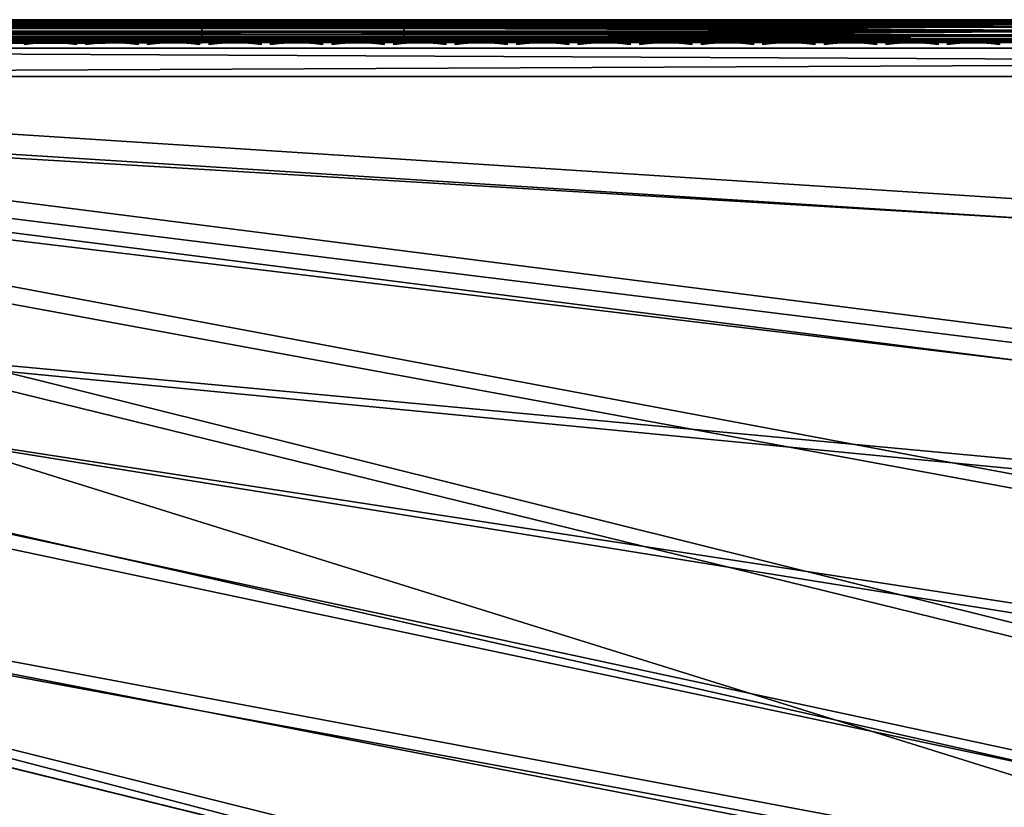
# Model space of a CAD drawing. Header units: inches. Extents: x -6.6 to 28, y -34.7 to 0.
# Tile 74 of 118: x 6.6 to 10.9, y -3.5 to 0. Entities that reach past the tile are written whole.
import ezdxf

# ---------------------------------------------------------------- set-up
doc = ezdxf.new("R2010")
doc.units = ezdxf.units.IN
doc.header["$LTSCALE"] = 0.03937
doc.header["$MEASUREMENT"] = 0
for name, color, linetype in [('A-FURN-3-ST', 151, 'Continuous'), ('A-FURN-3-ST-SEAM', 250, 'Continuous'), ('A-FURN-3-STITCH', 15, 'Continuous')]:
    doc.layers.add(name, color=color, linetype=linetype)
doc.layers.add('A-FURN-3-ST-LM', color=7, linetype='Continuous', true_color=0xffbd7a)

msp = doc.modelspace()

# ---------------------------------------------------------------- meshes
at = {"layer": 'A-FURN-3-ST'}
mesh = msp.add_polyface(dxfattribs=at)
corners = [(25.4519, -12.8555, 17.3055), (25.7576, -12.0646, 17.3055), (25.6619, -12.029, 17.5024), (25.3571, -12.8175, 17.5024), (25.528, -11.9791, 17.6781), (25.2245, -12.7644, 17.6781), (25.3632, -11.9178, 17.8209), (25.0613, -12.699, 17.8209), (25.1786, -11.849, 17.9228), (24.8785, -12.6257, 17.9228), (24.9868, -11.7776, 17.9817), (24.6885, -12.5496, 17.9817), (24.9001, -11.4336, 18), (25.2647, -11.0027, 17.9817), (25.4185, -9.8873, 18), (25.5222, -10.2256, 17.9817), (25.7595, -9.4471, 17.9817), (25.7173, -10.2876, 17.9228), (25.9559, -9.5044, 17.9228), (25.9457, -11.2375, 17.5024), (25.8106, -11.1909, 17.6781), (25.6444, -11.1336, 17.8209), (25.4582, -11.0694, 17.9228), (25.4785, -12.997, 16.9008), (26.0555, -11.4685, 16.9008), (25.8128, -12.0852, 17.1009), (25.8612, -8.3176, 18), (24.3071, -12.9529, 18), (25.9049, -10.3473, 17.8209), (25.4887, -12.8702, 5.2891), (25.4361, -12.8491, 5.1956), (25.7416, -12.0587, 5.1956), (25.7947, -12.0784, 5.2891), (25.3676, -12.8216, 5.1182), (25.6724, -12.0329, 5.1182), (25.2269, -12.7653, 5.0303), (25.5304, -11.98, 5.0303), (25.813, -11.1917, 5.0303), (25.9563, -11.2412, 5.1182), (25.0228, -12.8135, 5), (25.5916, -11.3069, 5), (26.0638, -11.4714, 5.5004), (25.4866, -13.0002, 5.5004), (25.8276, -12.0907, 5.3932), (22.8998, -17.1495, 5), (-0.4975, -3.6411, 5), (23.6754, -15.7381, 5), (-0.1646, -3.0096, 5), (24.3836, -14.2917, 5), (0.1037, -2.348, 5), (26.0888, -9.7751, 5), (0.3045, -1.663, 5), (26.5132, -8.2215, 5), (26.8639, -6.6497, 5), (0.4359, -0.9613, 5), (27.1401, -5.0631, 5), (27.3412, -3.4653, 5), (0.4965, -0.25, 5), (27.4668, -1.8597, 5), (27.5166, -0.25, 5), (27.5166, -0.125, 5.0335), (0.4965, -0.125, 5.0335), (27.5166, -0.0335, 5.125), (0.4965, -0.0335, 5.125), (27.5166, 0, 5.25), (26.9078, 0, 17.75), (1.0969, 0, 17.75), (26.9078, -0.0335, 17.875), (1.0969, -0.0335, 17.875), (26.9078, -0.125, 17.9665), (1.0969, -0.125, 17.9665), (26.9078, -0.25, 18), (1.0969, -0.25, 18), (0.4965, 0, 5.25), (27.7666, 0, 5.5002), (0.2464, 0, 5.5), (27.7578, 0, 16.9007), (0.2464, 0, 16.9), (0.0221, -3.9411, 18), (22.0958, -17.3131, 18), (22.9033, -15.8961, 18), (0.3836, -3.2537, 18), (23.641, -14.4416, 18), (0.6744, -2.5335, 18), (0.8916, -1.7878, 18), (26.227, -6.7283, 18), (1.0329, -1.024, 18), (26.5152, -5.1231, 18), (26.725, -3.5057, 18), (26.856, -1.8801, 18)]
mesh.append_faces([[corners[k] for k in face] for face in [(0, 1, 2, 3), (3, 2, 4, 5), (5, 4, 6, 7), (7, 6, 8, 9), (9, 8, 10, 11), (11, 10, 12), (12, 10, 13), (12, 13, 14), (14, 13, 15), (14, 15, 16), (16, 15, 17, 18), (2, 19, 20, 4), (4, 20, 21, 6), (6, 21, 22, 8), (8, 22, 13, 10), (23, 24, 25), (16, 26, 14), (12, 27, 11), (22, 21, 28, 17), (17, 15, 13, 22), (29, 30, 31, 32), (30, 33, 34, 31), (33, 35, 36, 34), (34, 36, 37, 38), (39, 40, 36), (36, 40, 37), (41, 42, 43), (44, 45, 46), (46, 47, 48), (48, 47, 39), (39, 49, 40), (40, 49, 50), (50, 51, 52), (52, 51, 53), (53, 54, 55), (55, 54, 56), (56, 57, 58), (58, 57, 59), (59, 57, 60), (60, 61, 62), (62, 63, 64), (65, 66, 67), (67, 68, 69), (69, 68, 70), (69, 70, 71), (71, 70, 72), (73, 74, 64), (75, 76, 74), (77, 65, 76), (78, 79, 80), (81, 80, 82), (81, 82, 27), (83, 27, 12), (83, 12, 14), (84, 14, 26), (84, 26, 85), (86, 85, 87), (86, 87, 88), (72, 88, 89), (72, 89, 71)]])
mesh = msp.add_polyface(dxfattribs=at)
corners = [(27.5166, -0.0335, 5.125), (0.4965, -0.125, 5.0335), (0.4965, -0.0335, 5.125), (27.5166, 0, 5.25), (0.4965, 0, 5.25), (0.4008, 0, 5.269), (0.4239, -0.0062, 5.2034), (0.3953, -0.0725, 5.0862), (0.389, -0.1031, 5.0607), (0.3807, -0.1718, 5.0265), (0.3197, 0, 5.3232), (0.2469, -0.006, 5.3254), (0.2655, 0, 5.4043), (0.3556, -0.0061, 5.2295), (0.2955, -0.0061, 5.2709), (0.3001, -0.0718, 5.1228), (0.288, -0.1021, 5.0995), (0.1992, -0.1012, 5.161), (0.2164, -0.0711, 5.1807), (0.2234, -0.1005, 17.4836), (0.1937, -0.1677, 17.5035), (0.3285, -0.1686, 17.6683), (0.3537, -0.1011, 17.6432), (0.4931, -0.1697, 17.8036), (0.5128, -0.1017, 17.7741), (0.8916, -0.1033, 17.9322), (0.8847, -0.1721, 17.9667), (1.0969, -0.125, 17.9665), (0.8967, -0.0727, 17.9065), (1.0969, -0.0335, 17.875), (0.9202, -0.0062, 17.788), (1.0969, 0, 17.75), (0.931, 0, 17.7337), (0.7504, -0.0062, 17.7362), (0.7715, 0, 17.6853), (0.5941, -0.0061, 17.6524), (0.6245, 0, 17.6067), (0.4569, -0.0061, 17.5398), (0.4956, 0, 17.5011), (0.3445, -0.006, 17.4026), (0.3899, 0, 17.3723), (0.2609, -0.006, 17.2462), (0.3112, 0, 17.2253), (0.2095, -0.006, 17.0765), (0.2627, 0, 17.0659), (0.2451, -0.0706, 17.4691), (0.3722, -0.071, 17.6246), (0.5273, -0.0715, 17.7523), (0.6943, -0.1025, 17.8718), (0.7044, -0.0721, 17.8476), (0.1506, -0.0703, 17.2919), (26.9078, -0.0335, 17.875), (0.2464, 0, 5.5), (0.2464, 0, 16.9), (27.7578, 0, 16.9007), (27.7666, 0, 5.5002), (26.9078, 0, 17.75)]
mesh.append_faces([[corners[k] for k in face] for face in [(0, 1, 2), (3, 2, 4), (5, 4, 6), (6, 4, 2), (6, 2, 7), (7, 2, 1), (7, 1, 8), (8, 1, 9), (10, 11, 12), (5, 13, 10), (10, 13, 14), (10, 14, 11), (13, 5, 6), (13, 6, 7, 15), (15, 7, 8, 16), (15, 16, 17, 18), (18, 14, 13, 15), (19, 20, 21, 22), (22, 21, 23, 24), (25, 26, 27), (25, 27, 28), (28, 27, 29), (28, 29, 30), (30, 29, 31), (30, 31, 32), (30, 32, 33), (33, 32, 34), (33, 34, 35), (35, 34, 36), (35, 36, 37), (37, 36, 38), (37, 38, 39), (39, 38, 40), (39, 40, 41), (41, 40, 42), (41, 42, 43), (43, 42, 44), (45, 19, 22, 46), (46, 22, 24, 47), (47, 24, 48, 49), (49, 48, 25, 28), (41, 50, 45, 39), (39, 45, 46, 37), (37, 46, 47, 35), (35, 47, 49, 33), (33, 49, 28, 30), (51, 31, 29), (5, 10, 4), (4, 10, 12), (4, 12, 52), (53, 54, 52), (52, 55, 4), (44, 31, 53), (53, 31, 56), (44, 42, 31), (31, 42, 40), (31, 40, 38), (38, 36, 31), (31, 36, 34), (31, 34, 32)]])
mesh = msp.add_polyface(dxfattribs=at)
corners = [(16.9377, -24.7138, 5), (-1.8485, -5.2936, 5), (-1.3437, -4.7888, 5), (20.1867, -21.1428, 5), (-0.8919, -4.2361, 5), (22.0586, -18.5228, 5), (-0.4975, -3.6411, 5), (23.6754, -15.7381, 5), (-0.1646, -3.0096, 5), (25.0228, -12.8135, 5), (0.1037, -2.348, 5), (26.0888, -9.7751, 5), (0.3045, -1.663, 5), (26.8639, -6.6497, 5), (0.4359, -0.9613, 5), (27.3412, -3.4653, 5), (0.4965, -0.25, 5), (27.5166, -0.125, 5.0335), (0.4965, -0.125, 5.0335), (0.389, -0.1031, 5.0607), (0.3807, -0.1718, 5.0265), (0.2717, -0.1702, 5.0681), (0.288, -0.1021, 5.0995), (0.3053, -0.2466, 5.0381), (0.5128, -0.1017, 17.7741), (0.4931, -0.1697, 17.8036), (0.6808, -0.1709, 17.9044), (0.6943, -0.1025, 17.8718), (0.8847, -0.1721, 17.9667), (0.8916, -0.1033, 17.9322), (1.0969, -0.125, 17.9665), (1.0969, -0.25, 18), (0.8823, -0.2484, 17.9789), (0.6759, -0.2468, 17.9162), (0.4858, -0.2452, 17.8146), (0.3189, -0.2438, 17.6779), (0.3285, -0.1686, 17.6683), (0.1822, -0.2426, 17.5112), (0.3202, -2.9009, 17.9816), (0.3836, -3.2537, 18), (0.6744, -2.5335, 18), (0.5622, -2.2337, 17.9816), (0.8916, -1.7878, 18), (0.737, -1.5626, 17.9816), (1.0329, -1.024, 18), (0.8473, -0.8965, 17.9816), (0.644, -0.8722, 17.9228), (0.4483, -0.8487, 17.8207), (0.2737, -0.8278, 17.6778), (0.1313, -2.8221, 17.9228), (0.3666, -2.1731, 17.9228), (0.5367, -1.5202, 17.9228), (0.1785, -2.1147, 17.8207), (0.344, -1.4793, 17.8207), (0.1719, -1.4429, 17.6778), (0.2655, -0.844, 5.0351), (0.1766, -0.8332, 5.0815), (0.3578, -0.8553, 5.0083), (0.2537, -1.4758, 5.0083), (0.1627, -1.4563, 5.0351), (-1.4471, -5.7395, 18), (17.0833, -23.7206, 18), (-0.8979, -5.1903, 18), (19.2743, -21.3055, 18), (-0.4065, -4.5888, 18), (21.2204, -18.6891, 18), (0.0221, -3.9411, 18), (22.9033, -15.8961, 18), (24.3071, -12.9529, 18), (25.4185, -9.8873, 18), (26.227, -6.7283, 18), (26.725, -3.5057, 18)]
mesh.append_faces([[corners[k] for k in face] for face in [(0, 1, 2), (3, 2, 4), (5, 4, 6), (7, 6, 8), (9, 8, 10), (11, 10, 12), (13, 12, 14), (15, 14, 16), (17, 16, 18), (19, 20, 21, 22), (18, 16, 20), (20, 16, 23), (20, 23, 21), (24, 25, 26, 27), (27, 26, 28, 29), (30, 28, 31), (31, 28, 32), (32, 28, 33), (33, 28, 26), (33, 26, 34), (34, 26, 25), (34, 25, 35), (35, 25, 36), (35, 36, 37), (38, 39, 40), (38, 40, 41), (41, 40, 42), (41, 42, 43), (43, 42, 44), (43, 44, 45), (45, 44, 31), (45, 31, 32), (45, 32, 46), (46, 32, 33), (46, 33, 47), (47, 33, 34), (47, 34, 48), (48, 34, 35), (48, 35, 37), (49, 38, 41, 50), (50, 41, 43, 51), (51, 43, 45, 46), (52, 50, 51, 53), (53, 51, 46, 47), (54, 53, 47, 48), (55, 56, 23), (55, 23, 57), (57, 23, 16), (57, 16, 14), (57, 14, 58), (58, 14, 12), (58, 59, 55, 57), (60, 61, 62), (62, 63, 64), (64, 65, 66), (66, 67, 39), (39, 68, 40), (40, 69, 42), (42, 70, 44), (44, 71, 31)]])
at = {"layer": 'A-FURN-3-ST-LM'}
mesh = msp.add_polyface(dxfattribs=at)
corners = [(0.2464, -0.1, 18.5), (0.2464, -0.05, 18.4866), (0.173, -0.1192, 18.5), (0.1485, -0.0756, 18.4866), (0.2464, -0.0134, 18.45), (0.2464, 0, 18.4), (0.1306, -0.0437, 18.45), (27.7625, -0.1, 18.5), (27.7625, -0.05, 18.4866), (27.7625, -0.0134, 18.45), (-2.4088, -5.2463, 18.5), (16.0058, -26.0967, 18.5), (-1.8727, -4.7646, 18.5), (19.4594, -22.6431, 18.5), (-1.391, -4.2285, 18.5), (21.4759, -20.0847, 18.5), (-0.9694, -3.6439, 18.5), (23.2425, -17.3478, 18.5), (-0.6126, -3.0177, 18.5), (24.0271, -15.9199, 18.5), (24.7435, -14.4566, 18.5), (-0.3247, -2.3569, 18.5), (25.3901, -12.9612, 18.5), (25.9656, -11.4369, 18.5), (26.4685, -9.8873, 18.5), (-0.1091, -1.6692, 18.5), (26.8978, -8.3156, 18.5), (27.2525, -6.7254, 18.5), (0.0318, -0.9624, 18.5), (27.7625, 0, 18.4), (0.2464, 0, 18), (27.3509, -6.745, 18), (26.9951, -8.3397, 18), (-0.206, -1.6444, 18), (26.5646, -9.916, 18), (-0.4184, -2.322, 18), (26.0602, -11.4701, 18), (25.4831, -12.9988, 18), (24.8346, -14.4986, 18), (-0.702, -2.9729, 18), (24.1161, -15.9661, 18), (23.3293, -17.3981, 18), (-1.0535, -3.5899, 18), (21.5575, -20.143, 18), (-1.4689, -4.1657, 18), (19.5352, -22.7089, 18), (-1.9434, -4.6939, 18), (0.124, -0.032, 18.4)]
mesh.append_faces([[corners[k] for k in face] for face in [(0, 1, 2), (2, 1, 3), (1, 4, 3), (4, 5, 6), (0, 7, 1), (1, 8, 4), (4, 9, 5), (10, 11, 12), (12, 13, 14), (14, 15, 16), (16, 17, 18), (18, 17, 19), (18, 19, 20), (18, 20, 21), (21, 20, 22), (21, 22, 23), (23, 24, 21), (21, 24, 25), (25, 24, 26), (25, 26, 27), (27, 0, 28), (27, 28, 25), (5, 29, 30), (30, 47, 5)]])
mesh.append_faces([[corners[k] for k in face] for face in [(33, 34, 35), (35, 38, 39), (39, 41, 42), (42, 43, 44), (44, 45, 46)]], dxfattribs={"vtx0": -1, "vtx1": -1})
mesh.append_faces([[corners[k] for k in face] for face in [(30, 32, 33)]], dxfattribs={"vtx0": -1, "vtx1": -1, "vtx2": -1})
mesh.append_faces([[corners[k] for k in face] for face in [(35, 34, 36), (35, 36, 37), (39, 38, 40), (39, 40, 41)]], dxfattribs={"vtx0": -1, "vtx2": -1})
mesh.append_faces([[corners[k] for k in face] for face in [(31, 32, 30), (32, 34, 33), (37, 38, 35)]], dxfattribs={"vtx1": -1, "vtx2": -1})
mesh = msp.add_polyface(dxfattribs=at)
corners = [(27.3506, -6.7449, 18.4001), (27.3374, -6.7423, 18.45), (26.9948, -8.3397, 18.4001), (26.9818, -8.3364, 18.45), (26.5643, -9.9159, 18.4001), (26.5514, -9.912, 18.45), (26.0599, -11.47, 18.4001), (26.0473, -11.4656, 18.45), (25.4828, -12.9987, 18.4001), (27.3015, -6.7352, 18.4866), (26.9463, -8.3276, 18.4866), (26.5164, -9.9016, 18.4866), (26.0127, -11.4535, 18.4866), (25.4365, -12.9799, 18.4866), (25.4704, -12.9937, 18.45), (27.5319, -5.1203, 18.5), (27.2525, -6.7254, 18.5), (26.8978, -8.3156, 18.5), (26.4685, -9.8873, 18.5), (25.9656, -11.4369, 18.5), (0.2464, -0.05, 18.4866), (27.7625, -0.1, 18.5), (27.7625, -0.05, 18.4866), (0.2464, -0.0134, 18.45), (27.7625, -0.0134, 18.45), (0.2464, 0, 18.4), (27.7625, 0, 18.4), (27.3509, -6.745, 18), (26.9951, -8.3397, 18), (26.5646, -9.916, 18), (26.0602, -11.4701, 18), (25.4831, -12.9988, 18), (0.2464, -0.1, 18.5), (27.7353, -3.5038, 18.5), (27.8622, -1.8796, 18.5), (0.2464, 0, 18), (27.7628, 0, 18), (27.8351, -3.514, 18), (27.6311, -5.1352, 18)]
mesh.append_faces([[corners[k] for k in face] for face in [(0, 1, 2), (2, 1, 3), (2, 3, 4), (4, 3, 5), (4, 5, 6), (6, 5, 7), (6, 7, 8), (1, 9, 10, 3), (3, 10, 11, 5), (5, 11, 12, 7), (7, 12, 13, 14), (9, 15, 16), (9, 16, 10), (10, 16, 17), (10, 17, 11), (11, 17, 18), (11, 18, 12), (12, 18, 19), (12, 19, 13), (20, 21, 22), (23, 22, 24), (25, 24, 26), (27, 0, 28), (28, 0, 2), (28, 2, 29), (29, 2, 4), (29, 4, 30), (30, 4, 6), (30, 6, 31), (15, 32, 16), (15, 33, 32), (32, 33, 34), (32, 34, 21), (35, 26, 36)]])
mesh.append_faces([[corners[k] for k in face] for face in [(36, 37, 35)]], dxfattribs={"vtx0": -1, "vtx1": -1})
mesh.append_faces([[corners[k] for k in face] for face in [(35, 37, 38), (35, 38, 27)]], dxfattribs={"vtx0": -1, "vtx2": -1})
at = {"layer": 'A-FURN-3-ST-SEAM'}
mesh = msp.add_polyface(dxfattribs=at)
corners = [(8.2512, -0.1, 17.9), (11.828, -0.0962, 17.9191), (8.2512, -0.0929, 17.9255), (7.3574, -0.1, 17.9), (7.3574, -0.0929, 17.9255), (6.4645, -0.1, 17.9), (6.4645, -0.0929, 17.9255), (5.5698, -0.1, 17.9), (11.828, -0.0854, 17.9354), (8.2512, -0.0812, 17.939), (7.3574, -0.0812, 17.939), (6.4645, -0.0812, 17.939), (6.4645, -0.0019, 17.8868), (6.4645, -0.0003, 17.9045), (7.3574, -0.0003, 17.9045), (7.3574, -0.0019, 17.8868), (8.2512, -0.0003, 17.9045), (8.2512, -0.0019, 17.8868), (11.828, 0, 17.9), (11.828, -0.0038, 17.9192), (8.2512, -0.0051, 17.9217), (11.828, -0.0147, 17.9354), (8.2512, -0.0155, 17.9362), (11.828, -0.0309, 17.9462), (8.2512, -0.0304, 17.9459), (11.828, -0.05, 17.95), (8.2512, -0.0655, 17.9472), (11.828, -0.0691, 17.9462), (11.828, -0.0038, 17.8809), (11.828, -0.0146, 17.8647), (8.2512, -0.0228, 17.8588), (11.828, -0.0308, 17.8538), (8.2512, -0.039, 17.8515), (11.828, -0.05, 17.85), (8.2512, -0.0567, 17.8505), (11.828, -0.0691, 17.8538), (8.2512, -0.0734, 17.8563), (11.828, -0.0853, 17.8646), (8.2512, -0.0872, 17.8675), (11.828, -0.0962, 17.8809), (8.2512, -0.0965, 17.8826), (11.828, -0.1, 17.9), (5.5698, -0.0965, 17.8826), (6.4645, -0.0965, 17.8826), (7.3574, -0.0965, 17.8826), (6.4645, -0.0872, 17.8675), (7.3574, -0.0872, 17.8675), (6.4645, -0.0734, 17.8563), (7.3574, -0.0734, 17.8563), (5.5698, -0.0734, 17.8563), (5.5698, -0.0567, 17.8505), (6.4645, -0.0567, 17.8505), (7.3574, -0.0567, 17.8505), (5.5698, -0.0228, 17.8588), (5.5698, -0.0019, 17.8868), (6.4645, -0.0228, 17.8588), (7.3574, -0.0228, 17.8588), (7.3574, -0.039, 17.8515), (7.3574, -0.0051, 17.9217), (6.4645, -0.0051, 17.9217), (5.5698, -0.0003, 17.9045), (5.5698, -0.0051, 17.9217), (7.3574, -0.0155, 17.9362), (6.4645, -0.0155, 17.9362), (5.5698, -0.0155, 17.9362), (7.3574, -0.0304, 17.9459), (6.4645, -0.0304, 17.9459), (5.5698, -0.0304, 17.9459), (7.3574, -0.0655, 17.9472), (5.5698, -0.039, 17.8515), (6.4645, -0.039, 17.8515), (5.5698, -0.0655, 17.9472), (6.4645, -0.0655, 17.9472), (5.5698, -0.0812, 17.939)]
mesh.append_faces([[corners[k] for k in face] for face in [(0, 1, 2), (0, 2, 3), (3, 2, 4), (3, 4, 5), (5, 4, 6), (5, 6, 7), (2, 8, 9), (2, 9, 10, 4), (15, 14, 16, 17), (17, 16, 18), (19, 16, 20), (21, 20, 22), (23, 22, 24), (25, 24, 26), (27, 26, 9), (18, 28, 17), (17, 28, 29), (17, 29, 30), (30, 31, 32), (32, 33, 34), (34, 35, 36), (36, 37, 38), (38, 39, 40), (40, 41, 0), (5, 42, 43), (5, 43, 3), (3, 43, 44), (3, 44, 0), (0, 44, 40), (44, 46, 38, 40), (46, 48, 36, 38), (48, 52, 34, 36), (56, 15, 17, 30), (56, 30, 32, 57), (57, 32, 34, 52), (20, 16, 14, 58), (22, 20, 58, 62), (24, 22, 62, 65), (10, 9, 26, 68), (68, 26, 24, 65)]])
mesh.append_faces([[corners[k] for k in face] for face in [(12, 13, 14, 15), (43, 45, 46, 44), (45, 47, 48, 46), (47, 51, 52, 48), (55, 12, 15, 56), (51, 70, 57, 52), (70, 55, 56, 57), (66, 72, 68, 65), (72, 11, 10, 68)]], dxfattribs={"vtx0": -1})
mesh.append_faces([[corners[k] for k in face] for face in [(49, 50, 51, 47), (53, 54, 12, 55), (59, 13, 60, 61), (63, 59, 61, 64), (66, 63, 64, 67)]], dxfattribs={"vtx0": -1, "vtx2": -1})
mesh.append_faces([[corners[k] for k in face] for face in [(4, 10, 11, 6), (58, 14, 13, 59), (62, 58, 59, 63), (65, 62, 63, 66), (50, 69, 70, 51), (69, 53, 55, 70), (67, 71, 72, 66), (71, 73, 11, 72)]], dxfattribs={"vtx2": -1})
mesh = msp.add_polyface(dxfattribs=at)
corners = [(11.828, -0.1, 17.9), (11.828, -0.0962, 17.9191), (8.2512, -0.1, 17.9), (11.828, -0.0854, 17.9354), (8.2512, -0.0929, 17.9255), (11.828, 0, 17.9), (8.2512, -0.0003, 17.9045), (11.828, -0.0038, 17.9192), (8.2512, -0.0051, 17.9217), (11.828, -0.0147, 17.9354), (8.2512, -0.0155, 17.9362), (11.828, -0.0309, 17.9462), (8.2512, -0.0304, 17.9459), (11.828, -0.05, 17.95), (8.2512, -0.0655, 17.9472), (11.828, -0.0691, 17.9462), (8.2512, -0.0812, 17.939), (8.2512, -0.0228, 17.8588), (11.828, -0.0146, 17.8647), (11.828, -0.0308, 17.8538), (8.2512, -0.039, 17.8515), (11.828, -0.05, 17.85), (8.2512, -0.0567, 17.8505), (11.828, -0.0691, 17.8538), (8.2512, -0.0734, 17.8563), (11.828, -0.0853, 17.8646), (8.2512, -0.0872, 17.8675), (11.828, -0.0962, 17.8809), (8.2512, -0.0965, 17.8826), (16.1882, -0.1, 17.9), (16.1882, -0.0962, 17.9191), (16.1882, -0.0854, 17.9354), (16.1882, -0.0691, 17.9462), (16.1882, -0.05, 17.95), (16.1882, -0.0309, 17.9462), (16.1882, -0.0147, 17.9354), (16.1882, -0.0038, 17.9192), (16.1882, 0, 17.9), (16.1882, -0.0038, 17.8809), (11.828, -0.0038, 17.8809), (16.1882, -0.0146, 17.8647), (16.1882, -0.0308, 17.8538), (16.1882, -0.05, 17.85), (16.1882, -0.0691, 17.8538), (16.1882, -0.0853, 17.8646), (16.1882, -0.0962, 17.8809), (26.912, -0.0965, 17.8826), (26.912, -0.0872, 17.8675), (26.912, -0.0734, 17.8563), (26.912, -0.0567, 17.8505), (26.912, -0.039, 17.8515), (26.912, -0.0228, 17.8588), (26.912, -0.0019, 17.8868), (26.912, -0.0003, 17.9045), (26.912, -0.0051, 17.9217), (26.912, -0.0155, 17.9362), (26.912, -0.0304, 17.9459), (26.912, -0.0655, 17.9472), (26.912, -0.0812, 17.939), (26.912, -0.0929, 17.9255)]
mesh.append_faces([[corners[k] for k in face] for face in [(0, 1, 2), (1, 3, 4), (5, 6, 7), (7, 8, 9), (9, 10, 11), (11, 12, 13), (13, 14, 15), (15, 16, 3), (17, 18, 19), (20, 19, 21), (22, 21, 23), (24, 23, 25), (26, 25, 27), (28, 27, 0), (29, 30, 0), (0, 30, 1), (1, 30, 31), (1, 31, 3), (3, 31, 32), (3, 32, 15), (15, 32, 33), (15, 33, 13), (13, 33, 34), (13, 34, 11), (11, 34, 35), (11, 35, 9), (9, 35, 36), (9, 36, 7), (7, 36, 37), (7, 37, 5), (5, 37, 38), (5, 38, 39), (39, 38, 40), (39, 40, 18), (18, 40, 41), (18, 41, 19), (19, 41, 42), (19, 42, 21), (21, 42, 43), (21, 43, 23), (23, 43, 44), (23, 44, 25), (25, 44, 45), (25, 45, 27), (27, 45, 29), (27, 29, 0), (46, 29, 45), (47, 45, 44), (48, 44, 43), (49, 43, 42), (50, 42, 41), (51, 41, 40), (52, 40, 38), (52, 38, 37), (53, 37, 36), (54, 36, 35), (55, 35, 34), (56, 34, 33), (57, 33, 32), (58, 32, 31), (59, 31, 30)]])
at = {"layer": 'A-FURN-3-STITCH'}
mesh = msp.add_polymesh((7, 4), dxfattribs=at)
for k, corner in enumerate([(6.5736, -0.1007, 17.9499), (6.5736, -0.1028, 17.9514), (6.5737, -0.1071, 17.9543), (6.5737, -0.1093, 17.9558), (6.612, -0.0964, 17.9556), (6.6121, -0.096, 17.9608), (6.6122, -0.1003, 17.9637), (6.6121, -0.105, 17.9615), (6.6509, -0.0938, 17.9588), (6.651, -0.0934, 17.964), (6.6511, -0.0977, 17.9669), (6.651, -0.1024, 17.9646), (6.69, -0.0929, 17.9594), (6.6901, -0.0926, 17.9646), (6.6901, -0.0969, 17.9675), (6.6901, -0.1016, 17.9652), (6.7291, -0.0938, 17.9575), (6.7291, -0.0934, 17.9627), (6.7292, -0.0977, 17.9656), (6.7292, -0.1024, 17.9633), (6.7678, -0.0964, 17.953), (6.7679, -0.096, 17.9582), (6.768, -0.1003, 17.9611), (6.7679, -0.105, 17.9589), (6.8061, -0.1007, 17.9461), (6.8061, -0.1028, 17.9476), (6.8061, -0.1071, 17.9505), (6.8062, -0.1093, 17.9519)]):
    mesh.set_mesh_vertex(divmod(k, 4), corner)
mesh = msp.add_polymesh((7, 4), dxfattribs=at)
for k, corner in enumerate([(6.8451, -0.1007, 17.9499), (6.8451, -0.1028, 17.9514), (6.8452, -0.1071, 17.9543), (6.8452, -0.1093, 17.9558), (6.8836, -0.0964, 17.9556), (6.8837, -0.096, 17.9608), (6.8837, -0.1003, 17.9637), (6.8837, -0.105, 17.9615), (6.9225, -0.0938, 17.9588), (6.9225, -0.0934, 17.964), (6.9226, -0.0977, 17.9669), (6.9226, -0.1024, 17.9646), (6.9615, -0.0929, 17.9594), (6.9616, -0.0926, 17.9646), (6.9617, -0.0969, 17.9675), (6.9616, -0.1016, 17.9652), (7.0006, -0.0938, 17.9575), (7.0007, -0.0934, 17.9627), (7.0007, -0.0977, 17.9656), (7.0007, -0.1024, 17.9633), (7.0394, -0.0964, 17.953), (7.0394, -0.096, 17.9582), (7.0395, -0.1003, 17.9611), (7.0394, -0.105, 17.9589), (7.0776, -0.1007, 17.9461), (7.0776, -0.1028, 17.9476), (7.0777, -0.1071, 17.9505), (7.0777, -0.1093, 17.9519)]):
    mesh.set_mesh_vertex(divmod(k, 4), corner)
mesh = msp.add_polymesh((7, 4), dxfattribs=at)
for k, corner in enumerate([(7.1166, -0.1007, 17.9499), (7.1167, -0.1028, 17.9514), (7.1167, -0.1071, 17.9543), (7.1167, -0.1093, 17.9558), (7.1551, -0.0964, 17.9556), (7.1552, -0.096, 17.9608), (7.1552, -0.1003, 17.9637), (7.1552, -0.105, 17.9615), (7.194, -0.0938, 17.9588), (7.1941, -0.0934, 17.964), (7.1941, -0.0977, 17.9669), (7.1941, -0.1024, 17.9646), (7.2331, -0.0929, 17.9594), (7.2332, -0.0926, 17.9646), (7.2332, -0.0969, 17.9675), (7.2332, -0.1016, 17.9652), (7.2721, -0.0938, 17.9575), (7.2722, -0.0934, 17.9627), (7.2723, -0.0977, 17.9656), (7.2722, -0.1024, 17.9633), (7.3109, -0.0964, 17.953), (7.311, -0.096, 17.9582), (7.311, -0.1003, 17.9611), (7.311, -0.105, 17.9589), (7.3491, -0.1007, 17.9461), (7.3491, -0.1028, 17.9476), (7.3492, -0.1071, 17.9505), (7.3492, -0.1093, 17.9519)]):
    mesh.set_mesh_vertex(divmod(k, 4), corner)
mesh = msp.add_polymesh((7, 4), dxfattribs=at)
for k, corner in enumerate([(7.3882, -0.1007, 17.9499), (7.3882, -0.1028, 17.9514), (7.3882, -0.1071, 17.9543), (7.3883, -0.1093, 17.9558), (7.4266, -0.0964, 17.9556), (7.4267, -0.096, 17.9608), (7.4268, -0.1003, 17.9637), (7.4267, -0.105, 17.9615), (7.4655, -0.0938, 17.9588), (7.4656, -0.0934, 17.964), (7.4657, -0.0977, 17.9669), (7.4656, -0.1024, 17.9646), (7.5046, -0.0929, 17.9594), (7.5047, -0.0926, 17.9646), (7.5047, -0.0969, 17.9675), (7.5047, -0.1016, 17.9652), (7.5436, -0.0938, 17.9575), (7.5437, -0.0934, 17.9627), (7.5438, -0.0977, 17.9656), (7.5437, -0.1024, 17.9633), (7.5824, -0.0964, 17.953), (7.5825, -0.096, 17.9582), (7.5825, -0.1003, 17.9611), (7.5825, -0.105, 17.9589), (7.6207, -0.1007, 17.9461), (7.6207, -0.1028, 17.9476), (7.6207, -0.1071, 17.9505), (7.6207, -0.1093, 17.9519)]):
    mesh.set_mesh_vertex(divmod(k, 4), corner)
mesh = msp.add_polymesh((7, 4), dxfattribs=at)
for k, corner in enumerate([(7.6597, -0.1007, 17.9499), (7.6597, -0.1028, 17.9514), (7.6598, -0.1071, 17.9543), (7.6598, -0.1093, 17.9558), (7.6982, -0.0964, 17.9556), (7.6982, -0.096, 17.9608), (7.6983, -0.1003, 17.9637), (7.6983, -0.105, 17.9615), (7.737, -0.0938, 17.9588), (7.7371, -0.0934, 17.964), (7.7372, -0.0977, 17.9669), (7.7371, -0.1024, 17.9646), (7.7761, -0.0929, 17.9594), (7.7762, -0.0926, 17.9646), (7.7763, -0.0969, 17.9675), (7.7762, -0.1016, 17.9652), (7.8152, -0.0938, 17.9575), (7.8153, -0.0934, 17.9627), (7.8153, -0.0977, 17.9656), (7.8153, -0.1024, 17.9633), (7.8539, -0.0964, 17.953), (7.854, -0.096, 17.9582), (7.8541, -0.1003, 17.9611), (7.854, -0.105, 17.9589), (7.8922, -0.1007, 17.9461), (7.8922, -0.1028, 17.9476), (7.8923, -0.1071, 17.9505), (7.8923, -0.1093, 17.9519)]):
    mesh.set_mesh_vertex(divmod(k, 4), corner)
mesh = msp.add_polymesh((7, 4), dxfattribs=at)
for k, corner in enumerate([(7.9312, -0.1007, 17.9499), (7.9313, -0.1028, 17.9514), (7.9313, -0.1071, 17.9543), (7.9313, -0.1093, 17.9558), (7.9697, -0.0964, 17.9556), (7.9698, -0.096, 17.9608), (7.9698, -0.1003, 17.9637), (7.9698, -0.105, 17.9615), (8.0086, -0.0938, 17.9588), (8.0087, -0.0934, 17.964), (8.0087, -0.0977, 17.9669), (8.0087, -0.1024, 17.9646), (8.0477, -0.0929, 17.9594), (8.0477, -0.0926, 17.9646), (8.0478, -0.0969, 17.9675), (8.0478, -0.1016, 17.9652), (8.0867, -0.0938, 17.9575), (8.0868, -0.0934, 17.9627), (8.0868, -0.0977, 17.9656), (8.0868, -0.1024, 17.9633), (8.1255, -0.0964, 17.953), (8.1256, -0.096, 17.9582), (8.1256, -0.1003, 17.9611), (8.1256, -0.105, 17.9589), (8.1637, -0.1007, 17.9461), (8.1637, -0.1028, 17.9476), (8.1638, -0.1071, 17.9505), (8.1638, -0.1093, 17.9519)]):
    mesh.set_mesh_vertex(divmod(k, 4), corner)
mesh = msp.add_polymesh((7, 4), dxfattribs=at)
for k, corner in enumerate([(8.2028, -0.1007, 17.9499), (8.2028, -0.1028, 17.9514), (8.2028, -0.1071, 17.9543), (8.2029, -0.1093, 17.9558), (8.2412, -0.0964, 17.9556), (8.2413, -0.096, 17.9608), (8.2414, -0.1003, 17.9637), (8.2413, -0.105, 17.9615), (8.2801, -0.0938, 17.9588), (8.2802, -0.0934, 17.964), (8.2802, -0.0977, 17.9669), (8.2802, -0.1024, 17.9646), (8.3192, -0.0929, 17.9594), (8.3193, -0.0926, 17.9646), (8.3193, -0.0969, 17.9675), (8.3193, -0.1016, 17.9652), (8.3582, -0.0938, 17.9575), (8.3583, -0.0934, 17.9627), (8.3584, -0.0977, 17.9656), (8.3583, -0.1024, 17.9633), (8.397, -0.0964, 17.953), (8.3971, -0.096, 17.9582), (8.3971, -0.1003, 17.9611), (8.3971, -0.105, 17.9589), (8.4352, -0.1007, 17.9461), (8.4353, -0.1028, 17.9476), (8.4353, -0.1071, 17.9505), (8.4353, -0.1093, 17.9519)]):
    mesh.set_mesh_vertex(divmod(k, 4), corner)
mesh = msp.add_polymesh((7, 4), dxfattribs=at)
for k, corner in enumerate([(8.4743, -0.1007, 17.9499), (8.4743, -0.1028, 17.9514), (8.4744, -0.1071, 17.9543), (8.4744, -0.1093, 17.9558), (8.5127, -0.0964, 17.9556), (8.5128, -0.096, 17.9608), (8.5129, -0.1003, 17.9637), (8.5128, -0.105, 17.9615), (8.5516, -0.0938, 17.9588), (8.5517, -0.0934, 17.964), (8.5518, -0.0977, 17.9669), (8.5517, -0.1024, 17.9646), (8.5907, -0.0929, 17.9594), (8.5908, -0.0926, 17.9646), (8.5909, -0.0969, 17.9675), (8.5908, -0.1016, 17.9652), (8.6298, -0.0938, 17.9575), (8.6299, -0.0934, 17.9627), (8.6299, -0.0977, 17.9656), (8.6299, -0.1024, 17.9633), (8.6685, -0.0964, 17.953), (8.6686, -0.096, 17.9582), (8.6687, -0.1003, 17.9611), (8.6686, -0.105, 17.9589), (8.7068, -0.1007, 17.9461), (8.7068, -0.1028, 17.9476), (8.7068, -0.1071, 17.9505), (8.7069, -0.1093, 17.9519)]):
    mesh.set_mesh_vertex(divmod(k, 4), corner)
mesh = msp.add_polymesh((7, 4), dxfattribs=at)
for k, corner in enumerate([(8.7458, -0.1007, 17.9499), (8.7458, -0.1028, 17.9514), (8.7459, -0.1071, 17.9543), (8.7459, -0.1093, 17.9558), (8.7843, -0.0964, 17.9556), (8.7844, -0.096, 17.9608), (8.7844, -0.1003, 17.9637), (8.7844, -0.105, 17.9615), (8.8232, -0.0938, 17.9588), (8.8233, -0.0934, 17.964), (8.8233, -0.0977, 17.9669), (8.8233, -0.1024, 17.9646), (8.8623, -0.0929, 17.9594), (8.8623, -0.0926, 17.9646), (8.8624, -0.0969, 17.9675), (8.8623, -0.1016, 17.9652), (8.9013, -0.0938, 17.9575), (8.9014, -0.0934, 17.9627), (8.9014, -0.0977, 17.9656), (8.9014, -0.1024, 17.9633), (8.9401, -0.0964, 17.953), (8.9401, -0.096, 17.9582), (8.9402, -0.1003, 17.9611), (8.9402, -0.105, 17.9589), (8.9783, -0.1007, 17.9461), (8.9783, -0.1028, 17.9476), (8.9784, -0.1071, 17.9505), (8.9784, -0.1093, 17.9519)]):
    mesh.set_mesh_vertex(divmod(k, 4), corner)
mesh = msp.add_polymesh((7, 4), dxfattribs=at)
for k, corner in enumerate([(9.0174, -0.1007, 17.9499), (9.0174, -0.1028, 17.9514), (9.0174, -0.1071, 17.9543), (9.0175, -0.1093, 17.9558), (9.0558, -0.0964, 17.9556), (9.0559, -0.096, 17.9608), (9.0559, -0.1003, 17.9637), (9.0559, -0.105, 17.9615), (9.0947, -0.0938, 17.9588), (9.0948, -0.0934, 17.964), (9.0948, -0.0977, 17.9669), (9.0948, -0.1024, 17.9646), (9.1338, -0.0929, 17.9594), (9.1339, -0.0926, 17.9646), (9.1339, -0.0969, 17.9675), (9.1339, -0.1016, 17.9652), (9.1728, -0.0938, 17.9575), (9.1729, -0.0934, 17.9627), (9.173, -0.0977, 17.9656), (9.1729, -0.1024, 17.9633), (9.2116, -0.0964, 17.953), (9.2117, -0.096, 17.9582), (9.2117, -0.1003, 17.9611), (9.2117, -0.105, 17.9589), (9.2498, -0.1007, 17.9461), (9.2499, -0.1028, 17.9476), (9.2499, -0.1071, 17.9505), (9.2499, -0.1093, 17.9519)]):
    mesh.set_mesh_vertex(divmod(k, 4), corner)
mesh = msp.add_polymesh((7, 4), dxfattribs=at)
for k, corner in enumerate([(9.2889, -0.1007, 17.9499), (9.2889, -0.1028, 17.9514), (9.289, -0.1071, 17.9543), (9.289, -0.1093, 17.9558), (9.3273, -0.0964, 17.9556), (9.3274, -0.096, 17.9608), (9.3275, -0.1003, 17.9637), (9.3274, -0.105, 17.9615), (9.3662, -0.0938, 17.9588), (9.3663, -0.0934, 17.964), (9.3664, -0.0977, 17.9669), (9.3663, -0.1024, 17.9646), (9.4053, -0.0929, 17.9594), (9.4054, -0.0926, 17.9646), (9.4054, -0.0969, 17.9675), (9.4054, -0.1016, 17.9652), (9.4444, -0.0938, 17.9575), (9.4444, -0.0934, 17.9627), (9.4445, -0.0977, 17.9656), (9.4445, -0.1024, 17.9633), (9.4831, -0.0964, 17.953), (9.4832, -0.096, 17.9582), (9.4833, -0.1003, 17.9611), (9.4832, -0.105, 17.9589), (9.5214, -0.1007, 17.9461), (9.5214, -0.1028, 17.9476), (9.5214, -0.1071, 17.9505), (9.5215, -0.1093, 17.9519)]):
    mesh.set_mesh_vertex(divmod(k, 4), corner)
mesh = msp.add_polymesh((7, 4), dxfattribs=at)
for k, corner in enumerate([(9.5604, -0.1007, 17.9499), (9.5604, -0.1028, 17.9514), (9.5605, -0.1071, 17.9543), (9.5605, -0.1093, 17.9558), (9.5989, -0.0964, 17.9556), (9.599, -0.096, 17.9608), (9.599, -0.1003, 17.9637), (9.599, -0.105, 17.9615), (9.6378, -0.0938, 17.9588), (9.6378, -0.0934, 17.964), (9.6379, -0.0977, 17.9669), (9.6379, -0.1024, 17.9646), (9.6768, -0.0929, 17.9594), (9.6769, -0.0926, 17.9646), (9.677, -0.0969, 17.9675), (9.6769, -0.1016, 17.9652), (9.7159, -0.0938, 17.9575), (9.716, -0.0934, 17.9627), (9.716, -0.0977, 17.9656), (9.716, -0.1024, 17.9633), (9.7546, -0.0964, 17.953), (9.7547, -0.096, 17.9582), (9.7548, -0.1003, 17.9611), (9.7547, -0.105, 17.9589), (9.7929, -0.1007, 17.9461), (9.7929, -0.1028, 17.9476), (9.793, -0.1071, 17.9505), (9.793, -0.1093, 17.9519)]):
    mesh.set_mesh_vertex(divmod(k, 4), corner)
mesh = msp.add_polymesh((7, 4), dxfattribs=at)
for k, corner in enumerate([(9.8319, -0.1007, 17.9499), (9.832, -0.1028, 17.9514), (9.832, -0.1071, 17.9543), (9.832, -0.1093, 17.9558), (9.8704, -0.0964, 17.9556), (9.8705, -0.096, 17.9608), (9.8705, -0.1003, 17.9637), (9.8705, -0.105, 17.9615), (9.9093, -0.0938, 17.9588), (9.9094, -0.0934, 17.964), (9.9094, -0.0977, 17.9669), (9.9094, -0.1024, 17.9646), (9.9484, -0.0929, 17.9594), (9.9485, -0.0926, 17.9646), (9.9485, -0.0969, 17.9675), (9.9485, -0.1016, 17.9652), (9.9874, -0.0938, 17.9575), (9.9875, -0.0934, 17.9627), (9.9876, -0.0977, 17.9656), (9.9875, -0.1024, 17.9633), (10.0262, -0.0964, 17.953), (10.0263, -0.096, 17.9582), (10.0263, -0.1003, 17.9611), (10.0263, -0.105, 17.9589), (10.0644, -0.1007, 17.9461), (10.0644, -0.1028, 17.9476), (10.0645, -0.1071, 17.9505), (10.0645, -0.1093, 17.9519)]):
    mesh.set_mesh_vertex(divmod(k, 4), corner)
mesh = msp.add_polymesh((7, 4), dxfattribs=at)
for k, corner in enumerate([(10.1035, -0.1007, 17.9499), (10.1035, -0.1028, 17.9514), (10.1035, -0.1071, 17.9543), (10.1036, -0.1093, 17.9558), (10.1419, -0.0964, 17.9556), (10.142, -0.096, 17.9608), (10.1421, -0.1003, 17.9637), (10.142, -0.105, 17.9615), (10.1808, -0.0938, 17.9588), (10.1809, -0.0934, 17.964), (10.1809, -0.0977, 17.9669), (10.1809, -0.1024, 17.9646), (10.2199, -0.0929, 17.9594), (10.22, -0.0926, 17.9646), (10.22, -0.0969, 17.9675), (10.22, -0.1016, 17.9652), (10.2589, -0.0938, 17.9575), (10.259, -0.0934, 17.9627), (10.2591, -0.0977, 17.9656), (10.259, -0.1024, 17.9633), (10.2977, -0.0964, 17.953), (10.2978, -0.096, 17.9582), (10.2978, -0.1003, 17.9611), (10.2978, -0.105, 17.9589), (10.3359, -0.1007, 17.9461), (10.336, -0.1028, 17.9476), (10.336, -0.1071, 17.9505), (10.336, -0.1093, 17.9519)]):
    mesh.set_mesh_vertex(divmod(k, 4), corner)
mesh = msp.add_polymesh((7, 4), dxfattribs=at)
for k, corner in enumerate([(10.375, -0.1007, 17.9499), (10.375, -0.1028, 17.9514), (10.3751, -0.1071, 17.9543), (10.3751, -0.1093, 17.9558), (10.4135, -0.0964, 17.9556), (10.4135, -0.096, 17.9608), (10.4136, -0.1003, 17.9637), (10.4136, -0.105, 17.9615), (10.4523, -0.0938, 17.9588), (10.4524, -0.0934, 17.964), (10.4525, -0.0977, 17.9669), (10.4524, -0.1024, 17.9646), (10.4914, -0.0929, 17.9594), (10.4915, -0.0926, 17.9646), (10.4916, -0.0969, 17.9675), (10.4915, -0.1016, 17.9652), (10.5305, -0.0938, 17.9575), (10.5306, -0.0934, 17.9627), (10.5306, -0.0977, 17.9656), (10.5306, -0.1024, 17.9633), (10.5692, -0.0964, 17.953), (10.5693, -0.096, 17.9582), (10.5694, -0.1003, 17.9611), (10.5693, -0.105, 17.9589), (10.6075, -0.1007, 17.9461), (10.6075, -0.1028, 17.9476), (10.6076, -0.1071, 17.9505), (10.6076, -0.1093, 17.9519)]):
    mesh.set_mesh_vertex(divmod(k, 4), corner)
mesh = msp.add_polymesh((7, 4), dxfattribs=at)
for k, corner in enumerate([(10.6465, -0.1007, 17.9499), (10.6466, -0.1028, 17.9514), (10.6466, -0.1071, 17.9543), (10.6466, -0.1093, 17.9558), (10.685, -0.0964, 17.9556), (10.6851, -0.096, 17.9608), (10.6851, -0.1003, 17.9637), (10.6851, -0.105, 17.9615), (10.7239, -0.0938, 17.9588), (10.724, -0.0934, 17.964), (10.724, -0.0977, 17.9669), (10.724, -0.1024, 17.9646), (10.763, -0.0929, 17.9594), (10.763, -0.0926, 17.9646), (10.7631, -0.0969, 17.9675), (10.7631, -0.1016, 17.9652), (10.802, -0.0938, 17.9575), (10.8021, -0.0934, 17.9627), (10.8021, -0.0977, 17.9656), (10.8021, -0.1024, 17.9633), (10.8408, -0.0964, 17.953), (10.8409, -0.096, 17.9582), (10.8409, -0.1003, 17.9611), (10.8409, -0.105, 17.9589), (10.879, -0.1007, 17.9461), (10.879, -0.1028, 17.9476), (10.8791, -0.1071, 17.9505), (10.8791, -0.1093, 17.9519)]):
    mesh.set_mesh_vertex(divmod(k, 4), corner)

doc.saveas('drawing.dxf')
